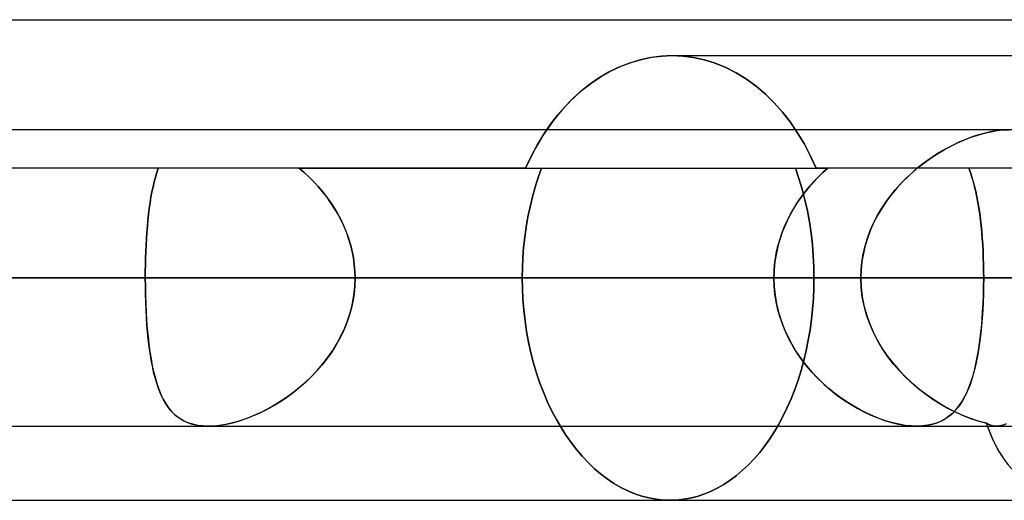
# Model space of a CAD drawing. Header units: millimetres. Extents: x -270 to 270, y -120 to 100.
# Tile 48 of 74: x 43.55 to 50.25, y -20 to -16.73. Entities that reach past the tile are written whole.
import ezdxf

# ---------------------------------------------------------------- set-up
doc = ezdxf.new("R2010")
doc.units = ezdxf.units.MM
doc.layers.add('MAIN-1', color=7, linetype='Continuous')
doc.layers.add('MAIN-2', color=7, linetype='Continuous')

msp = doc.modelspace()

# ---------------------------------------------------------------- linework, layer by layer
at = {"layer": 'MAIN-1'}
for p, q in [((-72.54, -16.7331), (72.54, -16.7331)), ((47.8436, -16.99), (47.7708, -17.0056)), ((47.916, -16.9806), (47.8436, -16.99)), ((47.9874, -16.9775), (47.916, -16.9806)), ((47.9874, -16.9775), (51.2223, -16.9775)), ((47.626, -17.0557), (47.5552, -17.0904)), ((47.698, -17.0275), (47.626, -17.0557)), ((47.7708, -17.0056), (47.698, -17.0275)), ((47.4863, -17.1313), (47.4197, -17.1781)), ((47.5552, -17.0904), (47.4863, -17.1313)), ((47.4197, -17.1781), (47.3559, -17.2302)), ((47.3559, -17.2302), (47.2951, -17.2871)), ((47.2951, -17.2871), (47.2379, -17.3481)), ((47.2379, -17.3481), (47.1846, -17.4126)), ((47.1846, -17.4126), (47.1348, -17.4813)), ((152.3991, -17.4813), (-152.3991, -17.4813)), ((-153.3447, -18.4888), (153.3447, -18.4888)), ((-152.3991, -19.4963), (152.3991, -19.4963)), ((49.6523, -19.4963), (49.6519, -19.4963)), ((49.6527, -19.4963), (49.6523, -19.4963)), ((49.6532, -19.4963), (49.6527, -19.4963)), ((49.6536, -19.4963), (49.6532, -19.4963)), ((49.654, -19.4963), (49.6536, -19.4963)), ((49.6544, -19.4962), (49.654, -19.4963)), ((41.5614, -20), (50.4434, -20))]:
    msp.add_line(p, q, dxfattribs=at)
msp.add_ellipse((51.2223, -18.4888), major_axis=(0.7425, 1.4407), ratio=0.614789, start_param=2.60738, end_param=2.833047, dxfattribs=at)
at = {"layer": 'MAIN-2'}
for p, q in [((47.71, -17.0234), (47.7798, -17.0033)), ((47.7798, -17.0033), (47.8496, -16.9889)), ((47.8496, -16.9889), (47.919, -16.9804)), ((47.919, -16.9804), (47.9874, -16.9775)), ((47.9874, -16.9775), (48.0599, -16.9807)), ((48.0599, -16.9807), (47.9874, -16.9775)), ((48.0599, -16.9807), (48.1334, -16.9904)), ((48.1334, -16.9904), (48.0599, -16.9807)), ((48.1334, -16.9904), (48.2071, -17.0066)), ((48.2071, -17.0066), (48.1334, -16.9904)), ((47.5726, -17.0812), (47.6408, -17.0494)), ((47.6408, -17.0494), (47.71, -17.0234)), ((48.2071, -17.0066), (48.2805, -17.0293)), ((48.2805, -17.0293), (48.2071, -17.0066)), ((48.2805, -17.0293), (48.353, -17.0586)), ((48.353, -17.0586), (48.2805, -17.0293)), ((48.353, -17.0586), (48.4239, -17.0946)), ((48.4239, -17.0946), (48.353, -17.0586)), ((47.4415, -17.162), (47.506, -17.1188)), ((47.506, -17.1188), (47.5726, -17.0812)), ((48.4239, -17.0946), (48.4928, -17.1369)), ((48.4928, -17.1369), (48.4239, -17.0946)), ((48.4928, -17.1369), (48.5591, -17.1852)), ((48.5591, -17.1852), (48.4928, -17.1369)), ((47.3793, -17.2103), (47.4415, -17.162)), ((48.5591, -17.1852), (48.6224, -17.239)), ((48.6224, -17.239), (48.5591, -17.1852)), ((47.2634, -17.3199), (47.3198, -17.2631)), ((47.3198, -17.2631), (47.3793, -17.2103)), ((48.6224, -17.239), (48.6822, -17.2978)), ((48.6822, -17.2978), (48.6224, -17.239)), ((47.2105, -17.3802), (47.2634, -17.3199)), ((48.6822, -17.2978), (48.7382, -17.3609)), ((48.7382, -17.3609), (48.6822, -17.2978)), ((47.1613, -17.4437), (47.2105, -17.3802)), ((48.7382, -17.3609), (48.7901, -17.4275)), ((48.7901, -17.4275), (48.7382, -17.3609)), ((47.1146, -17.5119), (47.1613, -17.4437)), ((48.7901, -17.4275), (48.8388, -17.4988)), ((48.8388, -17.4988), (48.7901, -17.4275)), ((47.0705, -17.5849), (47.1146, -17.5119)), ((47.1086, -17.5214), (47.0831, -17.563)), ((47.1348, -17.4813), (47.1086, -17.5214)), ((48.8388, -17.4988), (48.8848, -17.5756)), ((48.8848, -17.5756), (48.8388, -17.4988)), ((49.9748, -17.5501), (50.0205, -17.5324)), ((50.0272, -17.53), (49.9826, -17.5469)), ((50.0205, -17.5324), (50.066, -17.5171)), ((50.0715, -17.5154), (50.0272, -17.53)), ((50.066, -17.5171), (50.111, -17.5043)), ((50.1152, -17.5033), (50.0715, -17.5154)), ((50.111, -17.5043), (50.1551, -17.4943)), ((50.1582, -17.4937), (50.1152, -17.5033)), ((50.1551, -17.4943), (50.1979, -17.487)), ((50.2, -17.4868), (50.1582, -17.4937)), ((50.1979, -17.487), (50.239, -17.4827)), ((50.2401, -17.4826), (50.2, -17.4868)), ((50.239, -17.4827), (50.2784, -17.4812)), ((50.2786, -17.4812), (50.2401, -17.4826)), ((47.0293, -17.6622), (47.0705, -17.5849)), ((47.0586, -17.6061), (47.0351, -17.6506)), ((47.0831, -17.563), (47.0586, -17.6061)), ((48.8848, -17.5756), (48.9274, -17.6572)), ((48.9274, -17.6572), (48.8848, -17.5756)), ((49.8379, -17.6171), (49.8832, -17.5926)), ((49.8933, -17.5875), (49.8488, -17.611)), ((49.8832, -17.5926), (49.9289, -17.5702)), ((49.9379, -17.5661), (49.8933, -17.5875)), ((49.9289, -17.5702), (49.9748, -17.5501)), ((49.9826, -17.5469), (49.9379, -17.5661)), ((46.9912, -17.7431), (47.0293, -17.6622)), ((47.0351, -17.6506), (47.0127, -17.6963)), ((48.9274, -17.6572), (48.9666, -17.7431)), ((48.9666, -17.7431), (48.9274, -17.6572)), ((49.7055, -17.7036), (49.749, -17.6726)), ((49.7604, -17.6649), (49.7169, -17.6952)), ((49.749, -17.6726), (49.7932, -17.6438)), ((49.8044, -17.6368), (49.7604, -17.6649)), ((49.7932, -17.6438), (49.8379, -17.6171)), ((49.8488, -17.611), (49.8044, -17.6368)), ((47.0127, -17.6963), (46.9912, -17.7431)), ((49.6218, -17.7715), (49.6631, -17.7365)), ((49.6741, -17.7276), (49.6323, -17.7623)), ((49.6631, -17.7365), (49.7055, -17.7036)), ((49.7169, -17.6952), (49.6741, -17.7276)), ((46.9912, -17.7431), (-46.9912, -17.7431)), ((44.4741, -17.8036), (44.4656, -17.8357)), ((44.4657, -17.8353), (44.4742, -17.8031)), ((44.4832, -17.7727), (44.4741, -17.8036)), ((44.4742, -17.8031), (44.4833, -17.7724)), ((44.4932, -17.7431), (44.4832, -17.7727)), ((44.4833, -17.7724), (44.4932, -17.7431)), ((45.4525, -17.7431), (45.4861, -17.7721)), ((45.4861, -17.7721), (45.4525, -17.7431)), ((45.4525, -17.7431), (48.9666, -17.7431)), ((45.4861, -17.7721), (45.5188, -17.8025)), ((45.5188, -17.8026), (45.4861, -17.7721)), ((45.5188, -17.8025), (45.5505, -17.8343)), ((45.5506, -17.8345), (45.5188, -17.8026)), ((46.9913, -17.7431), (49.0459, -17.7431)), ((47.0777, -17.8063), (47.0569, -17.8712)), ((47.0569, -17.8712), (47.0777, -17.8063)), ((47.1004, -17.7431), (47.0777, -17.8063)), ((47.0777, -17.8063), (47.1004, -17.7431)), ((48.85, -17.8128), (48.8261, -17.7433)), ((48.8261, -17.7433), (48.85, -17.8128)), ((48.9808, -17.8036), (48.9499, -17.8357)), ((48.9503, -17.8353), (48.9812, -17.8031)), ((53.5193, -17.7431), (48.9666, -17.7431)), ((49.0129, -17.7727), (48.9808, -17.8036)), ((48.9812, -17.8031), (49.0131, -17.7724)), ((49.0459, -17.7431), (49.0129, -17.7727)), ((49.0131, -17.7724), (49.0459, -17.7431)), ((49.5436, -17.8472), (49.5819, -17.8084)), ((49.5917, -17.799), (49.5525, -17.8378)), ((49.5819, -17.8084), (49.6218, -17.7715)), ((49.6323, -17.7623), (49.5917, -17.799)), ((50.0052, -17.7431), (50.0161, -17.7721)), ((50.0161, -17.7721), (50.0052, -17.7431)), ((50.0161, -17.7721), (50.0263, -17.8025)), ((50.0263, -17.8026), (50.0161, -17.7721)), ((50.0263, -17.8025), (50.0357, -17.8343)), ((50.0358, -17.8345), (50.0263, -17.8026)), ((44.4578, -17.8692), (44.4506, -17.9039)), ((44.4507, -17.9038), (44.4579, -17.8689)), ((44.4656, -17.8357), (44.4578, -17.8692)), ((44.4579, -17.8689), (44.4657, -17.8353)), ((45.5505, -17.8343), (45.581, -17.8674)), ((45.5813, -17.8677), (45.5506, -17.8345)), ((45.581, -17.8674), (45.6103, -17.9017)), ((45.6108, -17.9023), (45.5813, -17.8677)), ((47.0569, -17.8712), (47.0382, -17.9375)), ((47.0382, -17.9375), (47.0569, -17.8712)), ((48.8715, -17.8843), (48.85, -17.8128)), ((48.85, -17.8128), (48.8715, -17.8843)), ((48.8917, -17.9038), (48.9204, -17.8689)), ((48.9202, -17.8692), (48.8917, -17.9039)), ((48.9499, -17.8357), (48.9202, -17.8692)), ((48.9204, -17.8689), (48.9503, -17.8353)), ((49.5071, -17.8878), (49.5436, -17.8472)), ((49.5525, -17.8378), (49.515, -17.8786)), ((50.0357, -17.8343), (50.0445, -17.8674)), ((50.0446, -17.8677), (50.0358, -17.8345)), ((50.0445, -17.8674), (50.0527, -17.9017)), ((50.0528, -17.9023), (50.0446, -17.8677)), ((44.4441, -17.9398), (44.4381, -17.9768)), ((44.4381, -17.9771), (44.4441, -17.9399)), ((44.4441, -17.9399), (44.4507, -17.9038)), ((44.4506, -17.9039), (44.4441, -17.9398)), ((45.6103, -17.9017), (45.6383, -17.9373)), ((45.6389, -17.9381), (45.6108, -17.9023)), ((45.6383, -17.9373), (45.6647, -17.9741)), ((45.6655, -17.9751), (45.6389, -17.9381)), ((47.0382, -17.9375), (47.0217, -18.005)), ((47.0217, -18.005), (47.0382, -17.9375)), ((48.8388, -17.9771), (48.8645, -17.9399)), ((48.8646, -17.9398), (48.839, -17.9768)), ((48.8645, -17.9399), (48.8917, -17.9038)), ((48.8917, -17.9039), (48.8646, -17.9398)), ((48.8906, -17.9576), (48.8715, -17.8843)), ((48.8715, -17.8843), (48.8906, -17.9576)), ((49.4401, -17.9742), (49.4725, -17.9301)), ((49.4794, -17.9213), (49.4459, -17.9659)), ((49.4725, -17.9301), (49.5071, -17.8878)), ((49.515, -17.8786), (49.4794, -17.9213)), ((50.0527, -17.9017), (50.0602, -17.9373)), ((50.0603, -17.9381), (50.0528, -17.9023)), ((50.0602, -17.9373), (50.067, -17.9741)), ((50.0672, -17.9751), (50.0603, -17.9381)), ((44.4381, -17.9768), (44.4327, -18.015)), ((44.4327, -18.0154), (44.4381, -17.9771)), ((45.6647, -17.9741), (45.6897, -18.012)), ((45.6905, -18.0132), (45.6655, -17.9751)), ((47.0217, -18.005), (47.0075, -18.0736)), ((47.0075, -18.0736), (47.0217, -18.005)), ((48.8147, -18.0154), (48.8388, -17.9771)), ((48.839, -17.9768), (48.8149, -18.015)), ((48.9071, -18.0322), (48.8906, -17.9576)), ((48.8906, -17.9576), (48.9071, -18.0322)), ((49.4099, -18.02), (49.4401, -17.9742)), ((49.4459, -17.9659), (49.4148, -18.0122)), ((50.067, -17.9741), (50.0733, -18.012)), ((50.0735, -18.0132), (50.0672, -17.9751)), ((44.4234, -18.0951), (44.4278, -18.0547)), ((44.4278, -18.0543), (44.4235, -18.0947)), ((44.4327, -18.015), (44.4278, -18.0543)), ((44.4278, -18.0547), (44.4327, -18.0154)), ((45.6897, -18.012), (45.713, -18.0511)), ((45.7137, -18.0525), (45.6905, -18.0132)), ((45.713, -18.0511), (45.7345, -18.0913)), ((45.7352, -18.0928), (45.7137, -18.0525)), ((47.0075, -18.0736), (46.9954, -18.1428)), ((46.9954, -18.1428), (47.0075, -18.0736)), ((48.7717, -18.0951), (48.7923, -18.0547)), ((48.7925, -18.0543), (48.7719, -18.0947)), ((48.7923, -18.0547), (48.8147, -18.0154)), ((48.8149, -18.015), (48.7925, -18.0543)), ((48.9211, -18.108), (48.9071, -18.0322)), ((48.9071, -18.0322), (48.9211, -18.108)), ((49.3571, -18.1163), (49.3822, -18.0674)), ((49.3862, -18.0602), (49.3602, -18.1099)), ((49.3822, -18.0674), (49.4099, -18.02)), ((49.4148, -18.0122), (49.3862, -18.0602)), ((50.0733, -18.012), (50.079, -18.0511)), ((50.0792, -18.0525), (50.0735, -18.0132)), ((50.079, -18.0511), (50.0842, -18.0913)), ((50.0844, -18.0928), (50.0792, -18.0525)), ((44.4196, -18.136), (44.4162, -18.1781)), ((44.4162, -18.1786), (44.4196, -18.1364)), ((44.4235, -18.0947), (44.4196, -18.136)), ((44.4196, -18.1364), (44.4234, -18.0951)), ((45.7345, -18.0913), (45.7541, -18.1326)), ((45.7548, -18.1341), (45.7352, -18.0928)), ((45.7541, -18.1326), (45.7718, -18.1748)), ((45.7724, -18.1765), (45.7548, -18.1341)), ((46.9954, -18.1428), (46.9856, -18.2124)), ((46.9856, -18.2124), (46.9954, -18.1428)), ((48.7361, -18.1786), (48.7529, -18.1364)), ((48.7531, -18.136), (48.7363, -18.1781)), ((48.7529, -18.1364), (48.7717, -18.0951)), ((48.7719, -18.0947), (48.7531, -18.136)), ((48.9325, -18.1843), (48.9211, -18.108)), ((48.9211, -18.108), (48.9325, -18.1843)), ((49.3349, -18.1667), (49.3571, -18.1163)), ((49.3602, -18.1099), (49.3372, -18.1611)), ((50.0842, -18.0913), (50.0888, -18.1326)), ((50.089, -18.1341), (50.0844, -18.0928)), ((50.0888, -18.1326), (50.0928, -18.1748)), ((50.093, -18.1765), (50.089, -18.1341)), ((44.4162, -18.1781), (44.4133, -18.2209)), ((44.4133, -18.2216), (44.4162, -18.1786)), ((45.7718, -18.1748), (45.7873, -18.2179)), ((45.7879, -18.2196), (45.7724, -18.1765)), ((48.7214, -18.2216), (48.7361, -18.1786)), ((48.7363, -18.1781), (48.7216, -18.2209)), ((48.9412, -18.261), (48.9325, -18.1843)), ((48.9325, -18.1843), (48.9412, -18.261)), ((49.3157, -18.2185), (49.3349, -18.1667)), ((49.3372, -18.1611), (49.3173, -18.2137)), ((50.0928, -18.1748), (50.0964, -18.2179)), ((50.0965, -18.2196), (50.093, -18.1765)), ((44.4108, -18.2643), (44.4088, -18.3083)), ((44.4088, -18.3092), (44.4108, -18.2652)), ((44.4133, -18.2209), (44.4108, -18.2643)), ((44.4108, -18.2652), (44.4133, -18.2216)), ((45.7873, -18.2179), (45.8006, -18.2618)), ((45.8011, -18.2633), (45.7879, -18.2196)), ((45.8006, -18.2618), (45.8117, -18.3064)), ((45.8119, -18.3076), (45.8011, -18.2633)), ((46.9856, -18.2124), (46.978, -18.282)), ((46.978, -18.282), (46.9856, -18.2124)), ((48.6984, -18.3092), (48.7088, -18.2652)), ((48.709, -18.2643), (48.6986, -18.3083)), ((48.7088, -18.2652), (48.7214, -18.2216)), ((48.7216, -18.2209), (48.709, -18.2643)), ((48.9474, -18.3376), (48.9412, -18.261)), ((48.9412, -18.261), (48.9474, -18.3376)), ((49.2873, -18.3247), (49.2998, -18.2712)), ((49.3009, -18.2672), (49.2879, -18.3215)), ((49.2998, -18.2712), (49.3157, -18.2185)), ((49.3173, -18.2137), (49.3009, -18.2672)), ((50.0964, -18.2179), (50.0993, -18.2618)), ((50.0994, -18.2633), (50.0965, -18.2196)), ((50.0993, -18.2618), (50.1018, -18.3064)), ((50.1018, -18.3076), (50.0994, -18.2633)), ((44.4088, -18.3083), (44.4073, -18.3528)), ((44.4073, -18.3536), (44.4088, -18.3092)), ((45.8117, -18.3064), (45.8204, -18.3515)), ((45.8205, -18.3523), (45.8119, -18.3076)), ((46.978, -18.282), (46.9725, -18.3515)), ((46.9725, -18.3515), (46.978, -18.282)), ((48.6903, -18.3536), (48.6984, -18.3092)), ((48.6986, -18.3083), (48.6905, -18.3528)), ((48.9511, -18.4136), (48.9474, -18.3376)), ((48.9474, -18.3376), (48.9511, -18.4136)), ((49.2782, -18.3788), (49.2873, -18.3247)), ((49.2879, -18.3215), (49.2785, -18.3766)), ((50.1018, -18.3064), (50.1037, -18.3515)), ((50.1037, -18.3523), (50.1018, -18.3076)), ((44.4062, -18.3977), (44.4056, -18.4431)), ((44.4056, -18.4434), (44.4062, -18.3984)), ((44.4073, -18.3528), (44.4062, -18.3977)), ((44.4062, -18.3984), (44.4073, -18.3536)), ((45.8204, -18.3515), (45.8266, -18.397)), ((45.8266, -18.3974), (45.8205, -18.3523)), ((45.8266, -18.397), (45.8304, -18.4428)), ((45.8304, -18.4429), (45.8266, -18.3974)), ((46.9725, -18.3515), (46.9692, -18.4205)), ((46.9692, -18.4205), (46.9725, -18.3515)), ((48.6846, -18.3977), (48.681, -18.4431)), ((48.681, -18.4434), (48.6845, -18.3984)), ((48.6845, -18.3984), (48.6903, -18.3536)), ((48.6905, -18.3528), (48.6846, -18.3977)), ((49.2785, -18.3766), (49.2728, -18.4324)), ((49.2728, -18.4335), (49.2782, -18.3788)), ((50.1037, -18.3515), (50.105, -18.397)), ((50.105, -18.3974), (50.1037, -18.3523)), ((50.105, -18.397), (50.1058, -18.4428)), ((50.1058, -18.4429), (50.105, -18.3974)), ((44.4056, -18.4431), (44.4053, -18.4888)), ((44.4053, -18.4888), (44.4056, -18.4434)), ((45.8304, -18.4428), (45.8316, -18.4888)), ((45.8316, -18.4888), (45.8304, -18.4429)), ((46.9692, -18.4205), (46.9682, -18.4888)), ((46.9682, -18.4888), (46.9692, -18.4205)), ((48.681, -18.4431), (48.6798, -18.4888)), ((48.6798, -18.4888), (48.681, -18.4434)), ((48.9523, -18.4888), (48.9511, -18.4136)), ((48.9511, -18.4136), (48.9523, -18.4888)), ((49.2728, -18.4324), (49.2709, -18.4888)), ((49.2709, -18.4888), (49.2728, -18.4335)), ((50.1058, -18.4428), (50.1061, -18.4888)), ((50.1061, -18.4888), (50.1058, -18.4429)), ((153.3447, -18.4888), (-153.3447, -18.4888)), ((152.0132, -18.4888), (-152.0132, -18.4888)), ((-51.536, -18.4888), (51.536, -18.4888)), ((-50.7791, -18.4888), (50.7791, -18.4888)), ((50.7791, -18.4888), (-50.7791, -18.4888)), ((49.2709, -18.4888), (-49.2709, -18.4888)), ((-49.2709, -18.4888), (49.2709, -18.4888)), ((43.5513, -18.4888), (-43.5513, -18.4888)), ((44.4053, -18.4888), (42.6937, -18.4888)), ((42.6937, -18.4888), (44.4053, -18.4888)), ((43.5513, -18.4888), (49.2709, -18.4888)), ((49.2709, -18.4888), (43.5513, -18.4888)), ((48.6798, -18.4888), (44.4053, -18.4888)), ((44.4053, -18.4888), (48.6798, -18.4888)), ((44.4053, -18.4888), (44.4057, -18.5478)), ((44.4057, -18.5435), (44.4053, -18.4888)), ((44.4066, -18.5977), (44.4057, -18.5435)), ((45.8299, -18.5427), (45.8247, -18.5963)), ((45.8296, -18.547), (45.8316, -18.4888)), ((45.8316, -18.4888), (45.8299, -18.5427)), ((45.8316, -18.4888), (50.1061, -18.4888)), ((50.1061, -18.4888), (45.8316, -18.4888)), ((51.536, -18.4888), (45.8316, -18.4888)), ((45.8316, -18.4888), (51.536, -18.4888)), ((48.6798, -18.4888), (46.9682, -18.4888)), ((46.9682, -18.4888), (48.6798, -18.4888)), ((46.9682, -18.4888), (46.9694, -18.5605)), ((46.9694, -18.5605), (46.9682, -18.4888)), ((48.6815, -18.5435), (48.6798, -18.4888)), ((48.6798, -18.4888), (48.6818, -18.5478)), ((48.6866, -18.5977), (48.6815, -18.5435)), ((48.9513, -18.5584), (48.9523, -18.4888)), ((48.9523, -18.4888), (48.9513, -18.5584)), ((48.9523, -18.4888), (50.6696, -18.4888)), ((50.6696, -18.4888), (48.9523, -18.4888)), ((49.2734, -18.553), (49.2709, -18.4888)), ((49.2709, -18.4888), (49.2733, -18.5519)), ((50.1057, -18.5444), (50.1045, -18.5996)), ((50.1061, -18.4888), (50.1057, -18.5444)), ((50.1057, -18.547), (50.1061, -18.4888)), ((55.8104, -18.4888), (50.1061, -18.4888)), ((50.1061, -18.4888), (55.8104, -18.4888)), ((44.4057, -18.5478), (44.4068, -18.6063)), ((44.4082, -18.6514), (44.4066, -18.5977)), ((44.4068, -18.6063), (44.4087, -18.6644)), ((45.8136, -18.6621), (45.8236, -18.6048)), ((45.8247, -18.5963), (45.8162, -18.6493)), ((45.8236, -18.6048), (45.8296, -18.547)), ((46.9694, -18.5605), (46.973, -18.6331)), ((46.973, -18.6331), (46.9694, -18.5605)), ((48.6818, -18.5478), (48.6878, -18.6063)), ((48.6951, -18.6514), (48.6866, -18.5977)), ((48.6878, -18.6063), (48.6976, -18.6644)), ((48.9481, -18.6288), (48.9513, -18.5584)), ((48.9513, -18.5584), (48.9481, -18.6288)), ((49.2733, -18.5519), (49.2805, -18.6144)), ((49.2808, -18.6165), (49.2734, -18.553)), ((50.1022, -18.6621), (50.1044, -18.6048)), ((50.1045, -18.5996), (50.1026, -18.6542)), ((50.1044, -18.6048), (50.1057, -18.547)), ((44.4104, -18.7043), (44.4082, -18.6514)), ((44.4087, -18.6644), (44.4113, -18.7217)), ((45.7998, -18.7186), (45.8136, -18.6621)), ((45.8162, -18.6493), (45.8044, -18.7017)), ((46.973, -18.6331), (46.979, -18.7062)), ((46.979, -18.7062), (46.973, -18.6331)), ((48.7068, -18.7043), (48.6951, -18.6514)), ((48.6976, -18.6644), (48.7113, -18.7217)), ((48.9428, -18.6998), (48.9481, -18.6288)), ((48.9481, -18.6288), (48.9428, -18.6998)), ((49.2805, -18.6144), (49.2923, -18.6761)), ((49.293, -18.6791), (49.2808, -18.6165)), ((49.2923, -18.6761), (49.3086, -18.7369)), ((49.3098, -18.7406), (49.293, -18.6791)), ((50.0992, -18.7186), (50.1022, -18.6621)), ((50.1026, -18.6542), (50.0998, -18.7081)), ((44.4133, -18.7565), (44.4104, -18.7043)), ((44.4113, -18.7217), (44.4147, -18.7782)), ((45.7824, -18.774), (45.7998, -18.7186)), ((45.8044, -18.7017), (45.7893, -18.7533)), ((46.979, -18.7062), (46.9874, -18.7795)), ((46.9874, -18.7795), (46.979, -18.7062)), ((48.7216, -18.7565), (48.7068, -18.7043)), ((48.7113, -18.7217), (48.7287, -18.7782)), ((48.9353, -18.7709), (48.9428, -18.6998)), ((48.9428, -18.6998), (48.9353, -18.7709)), ((49.3086, -18.7369), (49.3293, -18.7966)), ((49.331, -18.801), (49.3098, -18.7406)), ((50.0953, -18.774), (50.0992, -18.7186)), ((50.0998, -18.7081), (50.0962, -18.7613)), ((44.4168, -18.8077), (44.4133, -18.7565)), ((44.4147, -18.7782), (44.4189, -18.8336)), ((44.4211, -18.858), (44.4168, -18.8077)), ((45.7712, -18.8042), (45.75, -18.854)), ((45.7615, -18.828), (45.7824, -18.774)), ((45.7893, -18.7533), (45.7712, -18.8042)), ((46.9874, -18.7795), (46.9983, -18.8526)), ((46.9983, -18.8526), (46.9874, -18.7795)), ((48.7395, -18.8077), (48.7216, -18.7565)), ((48.7287, -18.7782), (48.7498, -18.8336)), ((48.7603, -18.858), (48.7395, -18.8077)), ((48.9255, -18.8419), (48.9353, -18.7709)), ((48.9353, -18.7709), (48.9255, -18.8419)), ((49.3293, -18.7966), (49.3541, -18.8547)), ((49.3565, -18.8599), (49.331, -18.801)), ((50.0905, -18.828), (50.0953, -18.774)), ((50.0962, -18.7613), (50.0919, -18.8136)), ((44.4189, -18.8336), (44.4239, -18.8875)), ((44.426, -18.907), (44.4211, -18.858)), ((45.75, -18.854), (45.7261, -18.9023)), ((45.7373, -18.8806), (45.7615, -18.828)), ((46.9983, -18.8526), (47.0117, -18.9253)), ((47.0117, -18.9253), (46.9983, -18.8526)), ((48.7498, -18.8336), (48.7742, -18.8875)), ((48.784, -18.907), (48.7603, -18.858)), ((48.9135, -18.9124), (48.9255, -18.8419)), ((48.9255, -18.8419), (48.9135, -18.9124)), ((49.3541, -18.8547), (49.3826, -18.9109)), ((49.3858, -18.9167), (49.3565, -18.8599)), ((50.0867, -18.8646), (50.0807, -18.9141)), ((50.0848, -18.8806), (50.0905, -18.828)), ((50.0919, -18.8136), (50.0867, -18.8646)), ((44.4239, -18.8875), (44.4298, -18.9398)), ((44.4317, -18.9545), (44.426, -18.907)), ((44.4298, -18.9398), (44.4366, -18.9903)), ((45.68, -18.9807), (45.71, -18.9315)), ((45.7261, -18.9023), (45.6997, -18.9492)), ((45.71, -18.9315), (45.7373, -18.8806)), ((47.0117, -18.9253), (47.0274, -18.997)), ((47.0274, -18.997), (47.0117, -18.9253)), ((48.7742, -18.8875), (48.8017, -18.9398)), ((48.8102, -18.9545), (48.784, -18.907)), ((48.8017, -18.9398), (48.8322, -18.9903)), ((48.8993, -18.9821), (48.9135, -18.9124)), ((48.9135, -18.9124), (48.8993, -18.9821)), ((49.3826, -18.9109), (49.4146, -18.965)), ((49.4187, -18.9714), (49.3858, -18.9167)), ((50.0709, -18.9807), (50.0783, -18.9315)), ((50.0807, -18.9141), (50.0739, -18.962)), ((50.0783, -18.9315), (50.0848, -18.8806)), ((44.4381, -19.0005), (44.4317, -18.9545)), ((44.4366, -18.9903), (44.4443, -19.039)), ((44.4453, -19.0448), (44.4381, -19.0005)), ((45.6708, -18.9945), (45.6397, -19.0383)), ((45.6474, -19.028), (45.68, -18.9807)), ((45.6997, -18.9492), (45.6708, -18.9945)), ((47.0274, -18.997), (47.0457, -19.0676)), ((47.0457, -19.0676), (47.0274, -18.997)), ((48.8389, -19.0005), (48.8102, -18.9545)), ((48.8322, -18.9903), (48.8655, -19.039)), ((48.8698, -19.0448), (48.8389, -19.0005)), ((48.8829, -19.0508), (48.8993, -18.9821)), ((48.8993, -18.9821), (48.8829, -19.0508)), ((49.4146, -18.965), (49.4497, -19.0169)), ((49.4547, -19.0238), (49.4187, -18.9714)), ((50.0662, -19.0083), (50.0575, -19.0529)), ((50.0625, -19.028), (50.0709, -18.9807)), ((50.0739, -18.962), (50.0662, -19.0083)), ((44.4443, -19.039), (44.453, -19.0857)), ((44.4534, -19.0874), (44.4453, -19.0448)), ((45.6065, -19.0804), (45.5713, -19.1209)), ((45.5751, -19.1167), (45.6123, -19.0733)), ((45.6397, -19.0383), (45.6065, -19.0804)), ((45.6123, -19.0733), (45.6474, -19.028)), ((47.0457, -19.0676), (47.0663, -19.1367)), ((47.0663, -19.1367), (47.0457, -19.0676)), ((48.8643, -19.1182), (48.8829, -19.0508)), ((48.8829, -19.0508), (48.8643, -19.1182)), ((48.8655, -19.039), (48.9013, -19.0857)), ((48.9027, -19.0874), (48.8698, -19.0448)), ((49.4497, -19.0169), (49.4878, -19.0667)), ((49.4938, -19.0739), (49.4547, -19.0238)), ((49.4878, -19.0667), (49.5286, -19.1141)), ((49.5355, -19.1216), (49.4938, -19.0739)), ((50.0428, -19.1167), (50.0532, -19.0733)), ((50.0575, -19.0529), (50.048, -19.0957)), ((50.0532, -19.0733), (50.0625, -19.028)), ((44.453, -19.0857), (44.4628, -19.1304)), ((44.4623, -19.1283), (44.4534, -19.0874)), ((44.4722, -19.1674), (44.4623, -19.1283)), ((44.4628, -19.1304), (44.4737, -19.1727)), ((45.5713, -19.1209), (45.5346, -19.1594)), ((45.536, -19.158), (45.5751, -19.1167)), ((47.0663, -19.1367), (47.0892, -19.204)), ((47.0892, -19.204), (47.0663, -19.1367)), ((48.8437, -19.184), (48.8643, -19.1182)), ((48.8643, -19.1182), (48.8437, -19.184)), ((48.9013, -19.0857), (48.9395, -19.1304)), ((48.9376, -19.1283), (48.9027, -19.0874)), ((48.9743, -19.1674), (48.9376, -19.1283)), ((48.9395, -19.1304), (48.9796, -19.1727)), ((49.5286, -19.1141), (49.5718, -19.1592)), ((49.5795, -19.1668), (49.5355, -19.1216)), ((50.0375, -19.1367), (50.0261, -19.1756)), ((50.0314, -19.158), (50.0428, -19.1167)), ((50.048, -19.0957), (50.0375, -19.1367)), ((44.4832, -19.2046), (44.4722, -19.1674)), ((44.4737, -19.1727), (44.4857, -19.2125)), ((44.4952, -19.2399), (44.4832, -19.2046)), ((44.4857, -19.2125), (44.499, -19.25)), ((45.4527, -19.2342), (45.4951, -19.1972)), ((45.4964, -19.196), (45.4571, -19.2306)), ((45.4951, -19.1972), (45.536, -19.158)), ((45.5346, -19.1594), (45.4964, -19.196)), ((47.0892, -19.204), (47.1142, -19.2694)), ((47.1142, -19.2694), (47.0892, -19.204)), ((48.821, -19.2479), (48.8437, -19.184)), ((48.8437, -19.184), (48.821, -19.2479)), ((49.0126, -19.2046), (48.9743, -19.1674)), ((48.9796, -19.1727), (49.0213, -19.2125)), ((49.0524, -19.2399), (49.0126, -19.2046)), ((49.0213, -19.2125), (49.0644, -19.25)), ((49.5718, -19.1592), (49.6171, -19.2018)), ((49.6255, -19.2093), (49.5795, -19.1668)), ((49.6171, -19.2018), (49.6643, -19.242)), ((49.6731, -19.249), (49.6255, -19.2093)), ((50.0136, -19.2124), (50.0001, -19.247)), ((50.0053, -19.2342), (50.0189, -19.1972)), ((50.0261, -19.1756), (50.0136, -19.2124)), ((50.0189, -19.1972), (50.0314, -19.158)), ((44.5084, -19.2732), (44.4952, -19.2399)), ((44.499, -19.25), (44.5135, -19.2849)), ((44.5229, -19.3045), (44.5084, -19.2732)), ((45.3648, -19.3012), (45.4092, -19.2689)), ((45.4167, -19.2632), (45.3755, -19.2937)), ((45.4092, -19.2689), (45.4527, -19.2342)), ((45.4571, -19.2306), (45.4167, -19.2632)), ((47.1142, -19.2694), (47.1412, -19.3325)), ((47.1412, -19.3325), (47.1142, -19.2694)), ((48.7966, -19.3099), (48.821, -19.2479)), ((48.821, -19.2479), (48.7966, -19.3099)), ((49.0934, -19.2732), (49.0524, -19.2399)), ((49.0644, -19.25), (49.1086, -19.2849)), ((49.1355, -19.3045), (49.0934, -19.2732)), ((49.6643, -19.242), (49.7131, -19.2795)), ((49.7219, -19.286), (49.6731, -19.249)), ((49.7131, -19.2795), (49.763, -19.3143)), ((49.9855, -19.2796), (49.9697, -19.3099)), ((49.9744, -19.3012), (49.9905, -19.2689)), ((50.0001, -19.247), (49.9855, -19.2796)), ((49.9905, -19.2689), (50.0053, -19.2342)), ((44.5135, -19.2849), (44.5295, -19.3172)), ((44.5387, -19.3337), (44.5229, -19.3045)), ((44.5295, -19.3172), (44.5469, -19.347)), ((44.5561, -19.3608), (44.5387, -19.3337)), ((44.5469, -19.347), (44.5659, -19.3742)), ((45.2914, -19.3486), (45.2489, -19.3729)), ((45.2741, -19.3588), (45.3197, -19.3312)), ((45.3336, -19.3222), (45.2914, -19.3486)), ((45.3197, -19.3312), (45.3648, -19.3012)), ((45.3755, -19.2937), (45.3336, -19.3222)), ((47.1412, -19.3325), (47.17, -19.3932)), ((47.17, -19.3932), (47.1412, -19.3325)), ((48.7704, -19.3696), (48.7966, -19.3099)), ((48.7966, -19.3099), (48.7704, -19.3696)), ((49.1086, -19.2849), (49.1537, -19.3172)), ((49.1786, -19.3337), (49.1355, -19.3045)), ((49.1537, -19.3172), (49.1995, -19.347)), ((49.2223, -19.3608), (49.1786, -19.3337)), ((49.1995, -19.347), (49.2456, -19.3742)), ((49.7717, -19.32), (49.7219, -19.286)), ((49.763, -19.3143), (49.8139, -19.3464)), ((49.8221, -19.3512), (49.7717, -19.32)), ((49.8139, -19.3464), (49.8655, -19.3756)), ((49.9526, -19.3381), (49.9344, -19.364)), ((49.9383, -19.3588), (49.957, -19.3312)), ((49.9697, -19.3099), (49.9526, -19.3381)), ((49.957, -19.3312), (49.9744, -19.3012)), ((44.5751, -19.3856), (44.5561, -19.3608)), ((44.5659, -19.3742), (44.5868, -19.3988)), ((44.5958, -19.4081), (44.5751, -19.3856)), ((44.5868, -19.3988), (44.6096, -19.421)), ((44.6182, -19.4283), (44.5958, -19.4081)), ((45.1367, -19.4269), (45.1825, -19.4066)), ((45.206, -19.3953), (45.1628, -19.4156)), ((45.1825, -19.4066), (45.2283, -19.3839)), ((45.2489, -19.3729), (45.206, -19.3953)), ((45.2283, -19.3839), (45.2741, -19.3588)), ((47.17, -19.3932), (47.2005, -19.451)), ((47.2005, -19.451), (47.17, -19.3932)), ((48.7427, -19.4269), (48.7704, -19.3696)), ((48.7704, -19.3696), (48.7427, -19.4269)), ((49.2666, -19.3856), (49.2223, -19.3608)), ((49.2456, -19.3742), (49.2922, -19.3988)), ((49.3112, -19.4081), (49.2666, -19.3856)), ((49.2922, -19.3988), (49.3391, -19.421)), ((49.3559, -19.4283), (49.3112, -19.4081)), ((49.8728, -19.3795), (49.8221, -19.3512)), ((49.8655, -19.3756), (49.9177, -19.402)), ((49.8933, -19.4094), (49.8703, -19.4289)), ((49.9236, -19.4048), (49.8728, -19.3795)), ((49.8728, -19.4269), (49.8963, -19.4066)), ((49.9147, -19.3877), (49.8933, -19.4094)), ((49.8963, -19.4066), (49.918, -19.3839)), ((49.9344, -19.364), (49.9147, -19.3877)), ((49.9177, -19.402), (49.9702, -19.4255)), ((49.918, -19.3839), (49.9383, -19.3588)), ((49.9746, -19.4273), (49.9236, -19.4048)), ((44.6096, -19.421), (44.6346, -19.4405)), ((44.6427, -19.4459), (44.6182, -19.4283)), ((44.6346, -19.4405), (44.6618, -19.4573)), ((44.6691, -19.4611), (44.6427, -19.4459)), ((44.6618, -19.4573), (44.6914, -19.4712)), ((44.6978, -19.4736), (44.6691, -19.4611)), ((44.6914, -19.4712), (44.7236, -19.4821)), ((44.7286, -19.4835), (44.6978, -19.4736)), ((44.7236, -19.4821), (44.7581, -19.49)), ((44.9913, -19.4754), (44.9497, -19.4845)), ((44.9569, -19.4831), (45.0009, -19.473)), ((45.0336, -19.4639), (44.9913, -19.4754)), ((45.0009, -19.473), (45.0457, -19.4602)), ((45.0765, -19.45), (45.0336, -19.4639)), ((45.0457, -19.4602), (45.0911, -19.4448)), ((45.1196, -19.4339), (45.0765, -19.45)), ((45.0911, -19.4448), (45.1367, -19.4269)), ((45.1628, -19.4156), (45.1196, -19.4339)), ((47.2005, -19.451), (47.2324, -19.506)), ((47.2324, -19.506), (47.2005, -19.451)), ((48.6833, -19.5333), (48.7136, -19.4815)), ((48.7136, -19.4815), (48.6833, -19.5333)), ((48.7136, -19.4815), (48.7427, -19.4269)), ((48.7427, -19.4269), (48.7136, -19.4815)), ((49.3391, -19.421), (49.3861, -19.4405)), ((49.4004, -19.4459), (49.3559, -19.4283)), ((49.3861, -19.4405), (49.4328, -19.4573)), ((49.4447, -19.4611), (49.4004, -19.4459)), ((49.4328, -19.4573), (49.4791, -19.4712)), ((49.4884, -19.4736), (49.4447, -19.4611)), ((49.4791, -19.4712), (49.5247, -19.4821)), ((49.5314, -19.4835), (49.4884, -19.4736)), ((49.5247, -19.4821), (49.5689, -19.49)), ((49.7897, -19.4734), (49.7587, -19.4832)), ((49.7591, -19.4831), (49.7907, -19.473)), ((49.8186, -19.461), (49.7897, -19.4734)), ((49.7907, -19.473), (49.8202, -19.4602)), ((49.8454, -19.4461), (49.8186, -19.461)), ((49.8202, -19.4602), (49.8475, -19.4448)), ((49.8703, -19.4289), (49.8454, -19.4461)), ((49.8475, -19.4448), (49.8728, -19.4269)), ((49.9702, -19.4255), (50.0226, -19.4459)), ((50.0255, -19.4469), (49.9746, -19.4273)), ((50.0226, -19.4459), (50.0746, -19.463)), ((50.076, -19.4635), (50.0255, -19.4469)), ((50.0746, -19.463), (50.1258, -19.4768)), ((50.1258, -19.4768), (50.076, -19.4635)), ((50.137, -19.4826), (50.1258, -19.4768)), ((50.1258, -19.4768), (50.137, -19.4826)), ((50.2583, -19.4799), (50.236, -19.4892)), ((50.2361, -19.4891), (50.2584, -19.4798)), ((44.7617, -19.4906), (44.7286, -19.4835)), ((44.7581, -19.49), (44.7947, -19.4947)), ((44.7966, -19.4949), (44.7617, -19.4906)), ((44.7947, -19.4947), (44.8333, -19.4963)), ((44.8333, -19.4963), (44.7966, -19.4949)), ((44.8333, -19.4963), (44.8727, -19.4948)), ((44.8706, -19.495), (44.8333, -19.4963)), ((44.9094, -19.491), (44.8706, -19.495)), ((44.8727, -19.4948), (44.9139, -19.4904)), ((44.9497, -19.4845), (44.9094, -19.491)), ((44.9139, -19.4904), (44.9569, -19.4831)), ((47.2324, -19.506), (47.2655, -19.5579)), ((47.2655, -19.5579), (47.2324, -19.506)), ((48.6517, -19.5822), (48.6833, -19.5333)), ((48.6833, -19.5333), (48.6517, -19.5822)), ((49.5733, -19.4906), (49.5314, -19.4835)), ((49.5689, -19.49), (49.6113, -19.4947)), ((49.6135, -19.4949), (49.5733, -19.4906)), ((49.6113, -19.4947), (49.6519, -19.4963)), ((49.6519, -19.4963), (49.6135, -19.4949)), ((49.6519, -19.4963), (49.6895, -19.4948)), ((49.691, -19.4947), (49.6544, -19.4962)), ((49.6895, -19.4948), (49.7252, -19.4904)), ((49.7258, -19.4903), (49.691, -19.4947)), ((49.7252, -19.4904), (49.7591, -19.4831)), ((49.7587, -19.4832), (49.7258, -19.4903)), ((50.1481, -19.4874), (50.137, -19.4826)), ((50.137, -19.4826), (50.1481, -19.4874)), ((50.1593, -19.4912), (50.1481, -19.4874)), ((50.1481, -19.4874), (50.1593, -19.4912)), ((50.1705, -19.4939), (50.1593, -19.4912)), ((50.1593, -19.4912), (50.1705, -19.4939)), ((50.1817, -19.4956), (50.1705, -19.4939)), ((50.1705, -19.4939), (50.1818, -19.4956)), ((50.1931, -19.4963), (50.1817, -19.4956)), ((50.1818, -19.4956), (50.1931, -19.4963)), ((50.2143, -19.4946), (50.1931, -19.4963)), ((50.1931, -19.4963), (50.2144, -19.4946)), ((50.236, -19.4892), (50.2143, -19.4946)), ((50.2144, -19.4946), (50.2361, -19.4891)), ((47.2655, -19.5579), (47.3002, -19.6074)), ((47.3002, -19.6074), (47.2655, -19.5579)), ((47.3002, -19.6074), (47.337, -19.655)), ((47.337, -19.655), (47.3002, -19.6074)), ((48.6183, -19.6292), (48.6517, -19.5822)), ((48.6517, -19.5822), (48.6183, -19.6292)), ((47.337, -19.655), (47.3756, -19.7004)), ((47.3756, -19.7004), (47.337, -19.655)), ((48.5459, -19.7174), (48.583, -19.6744)), ((48.583, -19.6744), (48.5459, -19.7174)), ((48.583, -19.6744), (48.6183, -19.6292)), ((48.6183, -19.6292), (48.583, -19.6744)), ((47.3756, -19.7004), (47.416, -19.7434)), ((47.416, -19.7434), (47.3756, -19.7004)), ((47.416, -19.7434), (47.458, -19.7835)), ((47.458, -19.7835), (47.416, -19.7434)), ((48.5073, -19.758), (48.5459, -19.7174)), ((48.5459, -19.7174), (48.5073, -19.758)), ((47.458, -19.7835), (47.5014, -19.8207)), ((47.5014, -19.8207), (47.458, -19.7835)), ((48.4258, -19.8311), (48.4672, -19.796)), ((48.4672, -19.796), (48.4258, -19.8311)), ((48.4672, -19.796), (48.5073, -19.758)), ((48.5073, -19.758), (48.4672, -19.796)), ((47.5014, -19.8207), (47.5462, -19.8546)), ((47.5462, -19.8546), (47.5014, -19.8207)), ((47.5462, -19.8546), (47.5919, -19.8852)), ((47.5919, -19.8852), (47.5462, -19.8546)), ((48.3395, -19.8921), (48.3832, -19.8632)), ((48.3832, -19.8632), (48.3395, -19.8921)), ((48.3832, -19.8632), (48.4258, -19.8311)), ((48.4258, -19.8311), (48.3832, -19.8632)), ((47.5919, -19.8852), (47.6386, -19.9123)), ((47.6386, -19.9123), (47.5919, -19.8852)), ((47.6386, -19.9123), (47.686, -19.9356)), ((47.686, -19.9356), (47.6386, -19.9123)), ((47.686, -19.9356), (47.734, -19.9554)), ((47.734, -19.9554), (47.686, -19.9356)), ((48.2035, -19.958), (48.2494, -19.9394)), ((48.2494, -19.9394), (48.2035, -19.958)), ((48.2494, -19.9394), (48.2948, -19.9175)), ((48.2948, -19.9175), (48.2494, -19.9394)), ((48.2948, -19.9175), (48.3395, -19.8921)), ((48.3395, -19.8921), (48.2948, -19.9175)), ((47.734, -19.9554), (47.7821, -19.9715)), ((47.7821, -19.9715), (47.734, -19.9554)), ((47.7821, -19.9715), (47.8303, -19.984)), ((47.8303, -19.984), (47.7821, -19.9715)), ((47.8303, -19.984), (47.8784, -19.9929)), ((47.8784, -19.9929), (47.8303, -19.984)), ((47.8784, -19.9929), (47.926, -19.9982)), ((47.926, -19.9982), (47.8784, -19.9929)), ((47.926, -19.9982), (47.9731, -20)), ((47.9731, -20), (47.926, -19.9982)), ((47.9731, -20), (48.0186, -19.9983)), ((48.0186, -19.9983), (47.9731, -20)), ((48.0186, -19.9983), (48.0647, -19.9933)), ((48.0647, -19.9933), (48.0186, -19.9983)), ((48.0647, -19.9933), (48.1109, -19.9849)), ((48.1109, -19.9849), (48.0647, -19.9933)), ((48.1109, -19.9849), (48.1573, -19.9732)), ((48.1573, -19.9732), (48.1109, -19.9849)), ((48.1573, -19.9732), (48.2035, -19.958)), ((48.2035, -19.958), (48.1573, -19.9732))]:
    msp.add_line(p, q, dxfattribs=at)
for start_param, end_param in [(2.59026, 2.60738), (2.59026, 2.833047), (2.833047, 3.448335), (2.833047, 3.448335)]:
    msp.add_ellipse((51.2223, -18.4888), major_axis=(0.7425, 1.4407), ratio=0.614789, start_param=start_param, end_param=end_param, dxfattribs=at)

doc.saveas('drawing.dxf')
